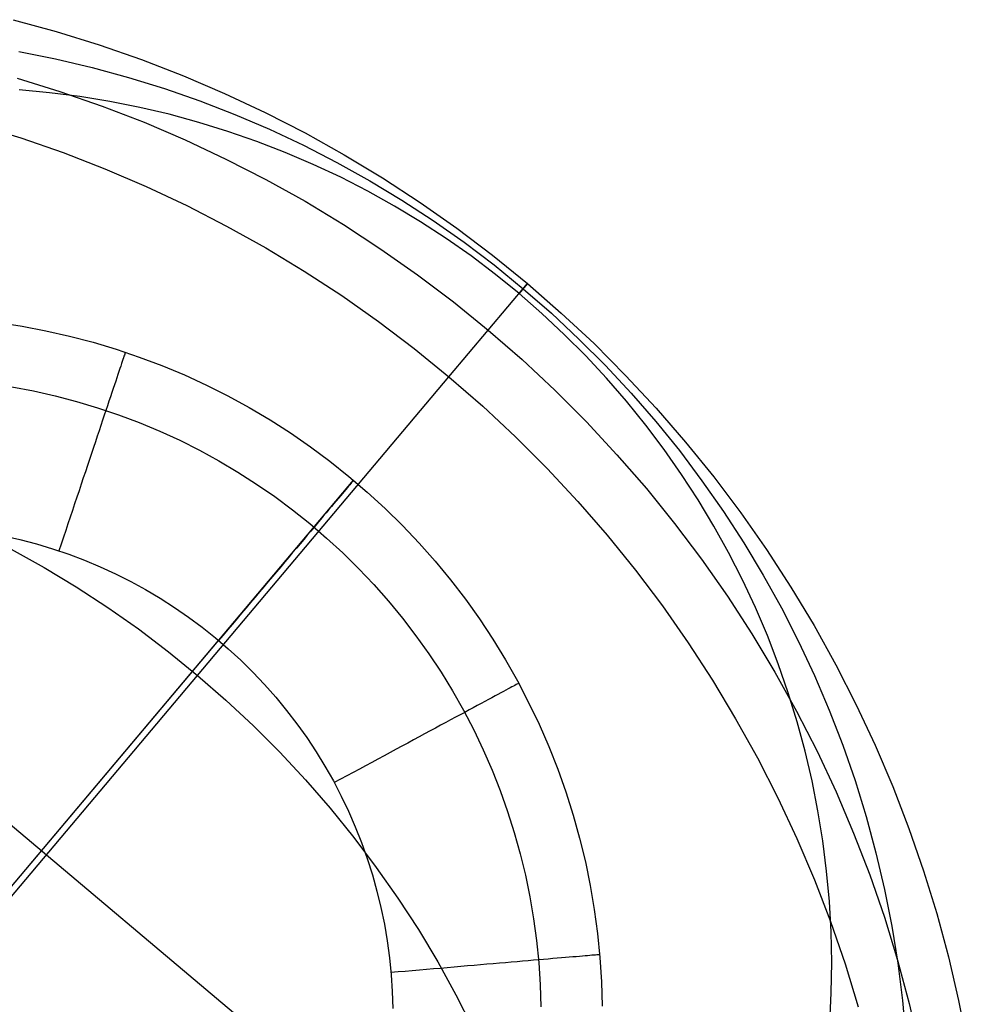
# Model space of a CAD drawing. Header units: millimetres. Extents: x -505 to -17, y -1389 to -929.
# Tile 40 of 41: x -133 to -119, y -962 to -948. Entities that reach past the tile are written whole.
import ezdxf

# ---------------------------------------------------------------- set-up
doc = ezdxf.new("R2010")
doc.units = ezdxf.units.MM
doc.layers.add('Herman dining chair wood', color=7, linetype='Continuous', true_color=0x000000)

msp = doc.modelspace()

# ---------------------------------------------------------------- linework, layer by layer
at = {"layer": 'Herman dining chair wood'}
for p, q in [((-132.956, -947.958, 533.907), (-132.337, -948.126, 533.912)), ((-132.337, -948.126, 533.912), (-131.723, -948.317, 533.916)), ((-131.723, -948.317, 533.916), (-131.117, -948.528, 533.92)), ((-132.875, -948.415, 367.377), (-132.347, -948.52, 367.381)), ((-132.347, -948.52, 367.381), (-131.823, -948.643, 367.385)), ((-131.117, -948.528, 533.92), (-130.518, -948.76, 533.924)), ((-131.823, -948.643, 367.385), (-131.304, -948.785, 367.389)), ((-132.898, -948.794, 583.904), (-132.285, -948.984, 583.909)), ((-131.304, -948.785, 367.389), (-130.79, -948.944, 367.393)), ((-130.518, -948.76, 533.924), (-129.928, -949.013, 533.927)), ((-132.435, -949.003, 204.649), (-132.87, -948.963, 204.649)), ((-132.002, -949.058, 204.649), (-132.435, -949.003, 204.649)), ((-132.285, -948.984, 583.909), (-131.679, -949.195, 583.913)), ((-130.79, -948.944, 367.393), (-130.282, -949.121, 367.396)), ((-129.928, -949.013, 533.927), (-129.347, -949.286, 533.93)), ((-131.572, -949.128, 204.649), (-132.002, -949.058, 204.649)), ((-131.143, -949.213, 204.649), (-131.572, -949.128, 204.649)), ((-130.282, -949.121, 367.396), (-129.78, -949.315, 367.399)), ((-131.679, -949.195, 583.913), (-131.08, -949.427, 583.916)), ((-130.719, -949.313, 204.649), (-131.143, -949.213, 204.649)), ((-129.347, -949.286, 533.93), (-128.775, -949.579, 533.933)), ((-131.08, -949.427, 583.916), (-130.49, -949.68, 583.92)), ((-130.297, -949.428, 204.649), (-130.719, -949.313, 204.649)), ((-129.881, -949.557, 204.649), (-130.297, -949.428, 204.649)), ((-129.78, -949.315, 367.399), (-129.286, -949.527, 367.402)), ((-133.46, -949.461, 633.897), (-132.847, -949.651, 633.901)), ((-129.468, -949.7, 204.649), (-129.881, -949.557, 204.649)), ((-129.286, -949.527, 367.402), (-128.799, -949.756, 367.405)), ((-128.775, -949.579, 533.933), (-128.215, -949.892, 533.935)), ((-132.847, -949.651, 633.901), (-132.24, -949.862, 633.905)), ((-130.49, -949.68, 583.92), (-129.908, -949.953, 583.922)), ((-129.061, -949.858, 204.649), (-129.468, -949.7, 204.649)), ((-132.24, -949.862, 633.905), (-131.642, -950.095, 633.909)), ((-128.66, -950.03, 204.649), (-129.061, -949.858, 204.649)), ((-128.799, -949.756, 367.405), (-128.32, -950.002, 367.407)), ((-129.908, -949.953, 583.922), (-129.337, -950.246, 583.925)), ((-128.32, -950.002, 367.407), (-127.85, -950.264, 367.408)), ((-128.215, -949.892, 533.935), (-127.665, -950.224, 533.936)), ((-131.642, -950.095, 633.909), (-131.051, -950.347, 633.912)), ((-128.265, -950.215, 204.649), (-128.66, -950.03, 204.649)), ((-129.337, -950.246, 583.925), (-128.776, -950.559, 583.927)), ((-127.877, -950.415, 204.649), (-128.265, -950.215, 204.649)), ((-127.85, -950.264, 367.408), (-127.39, -950.542, 367.41)), ((-127.665, -950.224, 533.936), (-127.127, -950.575, 533.938)), ((-131.051, -950.347, 633.912), (-130.47, -950.621, 633.915)), ((-127.496, -950.627, 204.649), (-127.877, -950.415, 204.649)), ((-128.776, -950.559, 583.927), (-128.227, -950.891, 583.929)), ((-127.39, -950.542, 367.41), (-126.939, -950.836, 367.411)), ((-130.47, -950.621, 633.915), (-129.899, -950.914, 633.917)), ((-127.122, -950.853, 204.649), (-127.496, -950.627, 204.649)), ((-127.127, -950.575, 533.938), (-126.602, -950.944, 533.939)), ((-126.756, -951.091, 204.649), (-127.122, -950.853, 204.649)), ((-126.939, -950.836, 367.411), (-126.499, -951.146, 367.412)), ((-129.899, -950.914, 633.917), (-129.338, -951.227, 633.919)), ((-128.227, -950.891, 583.929), (-127.689, -951.242, 583.93)), ((-126.602, -950.944, 533.939), (-126.09, -951.332, 533.939)), ((-126.399, -951.342, 204.649), (-126.756, -951.091, 204.649)), ((-129.338, -951.227, 633.919), (-128.788, -951.559, 633.921)), ((-127.689, -951.242, 583.93), (-127.164, -951.612, 583.931)), ((-126.499, -951.146, 367.412), (-126.07, -951.47, 367.412)), ((-126.051, -951.605, 204.649), (-126.399, -951.342, 204.649)), ((-126.09, -951.332, 533.939), (-125.591, -951.737, 533.94)), ((-128.788, -951.559, 633.921), (-128.251, -951.91, 633.923)), ((-126.07, -951.47, 367.412), (-125.653, -951.81, 367.413)), ((-127.164, -951.612, 583.931), (-126.651, -951.999, 583.932)), ((-125.712, -951.881, 204.649), (-126.051, -951.605, 204.649)), ((-126.715, -953.071, 633.924), (-125.591, -951.737, 533.94)), ((-125.591, -951.737, 533.94), (-125.712, -951.881, 204.649)), ((-125.653, -951.81, 367.413), (-125.247, -952.163, 367.412)), ((-125.591, -951.737, 533.94), (-125.107, -952.159, 533.939)), ((-141.966, -951.934, 204.649), (-122.992, -967.906, 204.649)), ((-128.251, -951.91, 633.923), (-127.725, -952.279, 633.924)), ((-125.383, -952.167, 204.649), (-125.712, -951.881, 204.649)), ((-126.651, -951.999, 583.932), (-126.153, -952.404, 583.932)), ((-125.065, -952.465, 204.649), (-125.383, -952.167, 204.649)), ((-125.247, -952.163, 367.412), (-124.854, -952.531, 367.412)), ((-125.107, -952.159, 533.939), (-124.638, -952.597, 533.939)), ((-133.169, -952.296, 204.649), (-132.826, -952.348, 204.649)), ((-133.169, -952.296, 203.649), (-132.826, -952.348, 203.649)), ((-132.826, -952.348, 204.649), (-132.485, -952.413, 204.649)), ((-132.826, -952.348, 203.649), (-132.485, -952.413, 203.649)), ((-127.725, -952.279, 633.924), (-127.213, -952.666, 633.924)), ((-126.153, -952.404, 583.932), (-125.669, -952.826, 583.932)), ((-132.485, -952.413, 204.649), (-132.146, -952.49, 204.649)), ((-132.485, -952.413, 203.649), (-132.146, -952.49, 203.649)), ((-132.146, -952.49, 204.649), (-131.81, -952.578, 204.649)), ((-132.146, -952.49, 203.649), (-131.81, -952.578, 203.649)), ((-124.756, -952.774, 204.649), (-125.065, -952.465, 204.649)), ((-124.854, -952.531, 367.412), (-124.474, -952.911, 367.411)), ((-131.81, -952.578, 204.649), (-131.478, -952.678, 204.649)), ((-131.81, -952.578, 203.649), (-131.478, -952.678, 203.649)), ((-131.478, -952.678, 204.649), (-131.149, -952.789, 204.649)), ((-131.478, -952.678, 203.649), (-131.149, -952.789, 203.649)), ((-127.213, -952.666, 633.924), (-126.715, -953.071, 633.924)), ((-124.638, -952.597, 533.939), (-124.185, -953.052, 533.938)), ((-131.384, -952.825, 202.84), (-131.393, -952.853, 202.742)), ((-131.376, -952.801, 202.939), (-131.384, -952.825, 202.84)), ((-131.369, -952.779, 203.039), (-131.376, -952.801, 202.939)), ((-131.363, -952.761, 203.14), (-131.369, -952.779, 203.039)), ((-131.358, -952.746, 203.241), (-131.363, -952.761, 203.14)), ((-131.354, -952.735, 203.343), (-131.358, -952.746, 203.241)), ((-131.351, -952.726, 203.445), (-131.354, -952.735, 203.343)), ((-131.349, -952.721, 203.547), (-131.351, -952.726, 203.445)), ((-131.349, -952.72, 203.649), (-131.349, -952.721, 203.547)), ((-131.149, -952.789, 204.649), (-130.824, -952.912, 204.649)), ((-131.149, -952.789, 203.649), (-130.824, -952.912, 203.649)), ((-125.669, -952.826, 583.932), (-125.2, -953.265, 583.931)), ((-124.459, -953.094, 204.649), (-124.756, -952.774, 204.649)), ((-131.428, -952.955, 202.454), (-131.441, -952.996, 202.361)), ((-131.415, -952.918, 202.549), (-131.428, -952.955, 202.454)), ((-131.404, -952.884, 202.645), (-131.415, -952.918, 202.549)), ((-131.393, -952.853, 202.742), (-131.404, -952.884, 202.645)), ((-130.824, -952.912, 204.649), (-130.504, -953.046, 204.649)), ((-130.824, -952.912, 203.649), (-130.504, -953.046, 203.649)), ((-124.474, -952.911, 367.411), (-124.107, -953.305, 367.41)), ((-133.896, -961.602, 929.993), (-126.715, -953.071, 633.924)), ((-131.471, -953.085, 202.179), (-131.487, -953.134, 202.091)), ((-131.455, -953.039, 202.269), (-131.471, -953.085, 202.179)), ((-131.441, -952.996, 202.361), (-131.455, -953.039, 202.269)), ((-130.504, -953.046, 204.649), (-130.189, -953.191, 204.649)), ((-130.504, -953.046, 203.649), (-130.189, -953.191, 203.649)), ((-126.715, -953.071, 633.924), (-126.231, -953.493, 633.924)), ((-124.173, -953.423, 204.649), (-124.459, -953.094, 204.649)), ((-124.185, -953.052, 533.938), (-123.747, -953.522, 533.936)), ((-132.975, -953.214, 201.528), (-132.663, -953.273, 201.528)), ((-131.523, -953.24, 201.919), (-131.542, -953.298, 201.837)), ((-131.505, -953.186, 202.004), (-131.523, -953.24, 201.919)), ((-131.487, -953.134, 202.091), (-131.505, -953.186, 202.004)), ((-130.189, -953.191, 204.649), (-129.879, -953.346, 204.649)), ((-130.189, -953.191, 203.649), (-129.879, -953.346, 203.649)), ((-132.663, -953.273, 201.528), (-132.355, -953.343, 201.528)), ((-132.355, -953.343, 201.528), (-132.048, -953.424, 201.528)), ((-131.562, -953.358, 201.756), (-131.583, -953.42, 201.678)), ((-131.542, -953.298, 201.837), (-131.562, -953.358, 201.756)), ((-129.879, -953.346, 204.649), (-129.574, -953.513, 204.649)), ((-129.879, -953.346, 203.649), (-129.574, -953.513, 203.649)), ((-125.2, -953.265, 583.931), (-124.746, -953.719, 583.93)), ((-124.107, -953.305, 367.41), (-123.755, -953.712, 367.408)), ((-132.048, -953.424, 201.528), (-131.745, -953.515, 201.528)), ((-131.745, -953.515, 201.528), (-131.445, -953.616, 201.528)), ((-131.605, -953.486, 201.602), (-131.627, -953.553, 201.528)), ((-131.583, -953.42, 201.678), (-131.605, -953.486, 201.602)), ((-129.574, -953.513, 204.649), (-129.275, -953.69, 204.649)), ((-129.574, -953.513, 203.649), (-129.275, -953.69, 203.649)), ((-126.231, -953.493, 633.924), (-125.762, -953.932, 633.924)), ((-123.898, -953.763, 204.649), (-124.173, -953.423, 204.649)), ((-123.747, -953.522, 533.936), (-123.326, -954.007, 533.935)), ((-131.651, -953.623, 201.457), (-131.675, -953.695, 201.388)), ((-131.627, -953.553, 201.528), (-131.651, -953.623, 201.457)), ((-131.445, -953.616, 201.528), (-131.149, -953.728, 201.528)), ((-131.7, -953.769, 201.322), (-131.725, -953.846, 201.259)), ((-131.675, -953.695, 201.388), (-131.7, -953.769, 201.322)), ((-131.149, -953.728, 201.528), (-130.857, -953.85, 201.528)), ((-129.275, -953.69, 204.649), (-128.983, -953.877, 204.649)), ((-129.275, -953.69, 203.649), (-128.983, -953.877, 203.649)), ((-124.746, -953.719, 583.93), (-124.309, -954.189, 583.929)), ((-123.635, -954.111, 204.649), (-123.898, -953.763, 204.649)), ((-123.755, -953.712, 367.408), (-123.416, -954.13, 367.407)), ((-131.752, -953.924, 201.198), (-131.778, -954.004, 201.141)), ((-131.725, -953.846, 201.259), (-131.752, -953.924, 201.198)), ((-130.857, -953.85, 201.528), (-130.569, -953.982, 201.528)), ((-128.983, -953.877, 204.649), (-128.697, -954.074, 204.649)), ((-128.983, -953.877, 203.649), (-128.697, -954.074, 203.649)), ((-125.762, -953.932, 633.924), (-125.308, -954.387, 633.923)), ((-131.806, -954.087, 201.086), (-131.834, -954.17, 201.034)), ((-131.778, -954.004, 201.141), (-131.806, -954.087, 201.086)), ((-130.569, -953.982, 201.528), (-130.286, -954.125, 201.528)), ((-128.697, -954.074, 204.649), (-128.419, -954.281, 204.649)), ((-128.697, -954.074, 203.649), (-128.419, -954.281, 203.649)), ((-123.326, -954.007, 533.935), (-122.922, -954.506, 533.933)), ((-131.834, -954.17, 201.034), (-131.863, -954.256, 200.986)), ((-130.286, -954.125, 201.528), (-130.008, -954.276, 201.528)), ((-124.309, -954.189, 583.929), (-123.888, -954.674, 583.927)), ((-123.385, -954.469, 204.649), (-123.635, -954.111, 204.649)), ((-123.416, -954.13, 367.407), (-123.093, -954.56, 367.405)), ((-131.892, -954.343, 200.94), (-131.921, -954.431, 200.898)), ((-131.863, -954.256, 200.986), (-131.892, -954.343, 200.94)), ((-130.008, -954.276, 201.528), (-129.736, -954.438, 201.528)), ((-128.419, -954.281, 204.649), (-128.147, -954.498, 204.649)), ((-128.419, -954.281, 203.649), (-128.147, -954.498, 203.649)), ((-131.951, -954.521, 200.859), (-131.982, -954.612, 200.823)), ((-131.921, -954.431, 200.898), (-131.951, -954.521, 200.859)), ((-129.736, -954.438, 201.528), (-129.469, -954.608, 201.528)), ((-128.147, -954.498, 204.649), (-127.884, -954.724, 204.649)), ((-128.147, -954.498, 203.649), (-127.884, -954.724, 203.649)), ((-125.308, -954.387, 633.923), (-124.87, -954.857, 633.921)), ((-123.147, -954.835, 204.649), (-123.385, -954.469, 204.649)), ((-122.922, -954.506, 533.933), (-122.536, -955.019, 533.93)), ((-140.96, -969.854, 204.649), (-128.081, -954.553, 204.649)), ((-131.982, -954.612, 200.823), (-132.012, -954.704, 200.79)), ((-129.469, -954.608, 201.528), (-129.209, -954.788, 201.528)), ((-128.171, -954.661, 202.742), (-128.192, -954.686, 202.645)), ((-128.152, -954.638, 202.84), (-128.171, -954.661, 202.742)), ((-128.135, -954.618, 202.939), (-128.152, -954.638, 202.84)), ((-128.121, -954.601, 203.039), (-128.135, -954.618, 202.939)), ((-128.109, -954.587, 203.14), (-128.121, -954.601, 203.039)), ((-128.099, -954.575, 203.241), (-128.109, -954.587, 203.14)), ((-128.091, -954.565, 203.343), (-128.099, -954.575, 203.241)), ((-128.085, -954.559, 203.445), (-128.091, -954.565, 203.343)), ((-128.082, -954.555, 203.547), (-128.085, -954.559, 203.445)), ((-128.081, -954.553, 203.649), (-128.082, -954.555, 203.547)), ((-128.081, -954.553, 203.649), (-128.081, -954.553, 204.649)), ((-123.093, -954.56, 367.405), (-122.784, -955, 367.402)), ((-132.044, -954.797, 200.761), (-132.075, -954.891, 200.735)), ((-132.012, -954.704, 200.79), (-132.044, -954.797, 200.761)), ((-129.209, -954.788, 201.528), (-128.955, -954.977, 201.528)), ((-128.268, -954.776, 202.361), (-128.297, -954.811, 202.269)), ((-128.241, -954.743, 202.454), (-128.268, -954.776, 202.361)), ((-128.215, -954.713, 202.549), (-128.241, -954.743, 202.454)), ((-128.192, -954.686, 202.645), (-128.215, -954.713, 202.549)), ((-127.884, -954.724, 204.649), (-127.628, -954.958, 204.649)), ((-127.884, -954.724, 203.649), (-127.628, -954.958, 203.649)), ((-123.888, -954.674, 583.927), (-123.484, -955.173, 583.925)), ((-132.075, -954.891, 200.735), (-132.107, -954.986, 200.712)), ((-128.397, -954.929, 202.004), (-128.434, -954.973, 201.919)), ((-128.362, -954.887, 202.091), (-128.397, -954.929, 202.004)), ((-128.329, -954.848, 202.179), (-128.362, -954.887, 202.091)), ((-128.297, -954.811, 202.269), (-128.329, -954.848, 202.179)), ((-124.87, -954.857, 633.921), (-124.45, -955.342, 633.919)), ((-122.922, -955.209, 204.649), (-123.147, -954.835, 204.649)), ((-132.139, -955.081, 200.693), (-132.171, -955.178, 200.677)), ((-132.107, -954.986, 200.712), (-132.139, -955.081, 200.693)), ((-128.955, -954.977, 201.528), (-128.707, -955.175, 201.528)), ((-128.514, -955.068, 201.756), (-128.556, -955.118, 201.678)), ((-128.473, -955.02, 201.837), (-128.514, -955.068, 201.756)), ((-128.434, -954.973, 201.919), (-128.473, -955.02, 201.837)), ((-127.628, -954.958, 204.649), (-127.381, -955.202, 204.649)), ((-127.628, -954.958, 203.649), (-127.381, -955.202, 203.649)), ((-122.784, -955, 367.402), (-122.491, -955.452, 367.399)), ((-122.536, -955.019, 533.93), (-122.168, -955.545, 533.927)), ((-132.171, -955.178, 200.677), (-132.203, -955.274, 200.665)), ((-128.707, -955.175, 201.528), (-128.467, -955.381, 201.528)), ((-128.646, -955.225, 201.528), (-128.694, -955.282, 201.457)), ((-128.601, -955.171, 201.602), (-128.646, -955.225, 201.528)), ((-128.556, -955.118, 201.678), (-128.601, -955.171, 201.602)), ((-127.381, -955.202, 204.649), (-127.142, -955.454, 204.649)), ((-127.381, -955.202, 203.649), (-127.142, -955.454, 203.649)), ((-123.484, -955.173, 583.925), (-123.098, -955.686, 583.922)), ((-122.711, -955.59, 204.649), (-122.922, -955.209, 204.649)), ((-133.095, -955.35, 200.649), (-132.858, -955.404, 200.649)), ((-132.203, -955.274, 200.665), (-132.235, -955.371, 200.656)), ((-128.743, -955.34, 201.388), (-128.793, -955.4, 201.322)), ((-128.694, -955.282, 201.457), (-128.743, -955.34, 201.388)), ((-124.45, -955.342, 633.919), (-124.046, -955.841, 633.917)), ((-132.858, -955.404, 200.649), (-132.623, -955.466, 200.649)), ((-132.623, -955.466, 200.649), (-132.391, -955.536, 200.649)), ((-132.268, -955.468, 200.651), (-132.3, -955.565, 200.649)), ((-132.235, -955.371, 200.656), (-132.268, -955.468, 200.651)), ((-128.845, -955.462, 201.259), (-128.898, -955.525, 201.199)), ((-128.793, -955.4, 201.322), (-128.845, -955.462, 201.259)), ((-128.467, -955.381, 201.528), (-128.234, -955.595, 201.528)), ((-127.142, -955.454, 204.649), (-126.912, -955.714, 204.649)), ((-127.142, -955.454, 203.649), (-126.912, -955.714, 203.649)), ((-122.491, -955.452, 367.399), (-122.214, -955.913, 367.396)), ((-132.982, -955.54, 782.344), (-132.513, -955.802, 782.345)), ((-132.391, -955.536, 200.649), (-132.16, -955.613, 200.649)), ((-132.16, -955.613, 200.649), (-131.933, -955.699, 200.649)), ((-128.953, -955.59, 201.141), (-129.009, -955.656, 201.086)), ((-128.898, -955.525, 201.199), (-128.953, -955.59, 201.141)), ((-128.234, -955.595, 201.528), (-128.008, -955.817, 201.528)), ((-122.512, -955.979, 204.649), (-122.711, -955.59, 204.649)), ((-122.168, -955.545, 533.927), (-121.818, -956.084, 533.924)), ((-131.933, -955.699, 200.649), (-131.709, -955.793, 200.649)), ((-129.066, -955.723, 201.034), (-129.124, -955.792, 200.986)), ((-129.009, -955.656, 201.086), (-129.066, -955.723, 201.034)), ((-126.912, -955.714, 204.649), (-126.692, -955.982, 204.649)), ((-126.912, -955.714, 203.649), (-126.692, -955.982, 203.649)), ((-123.098, -955.686, 583.922), (-122.729, -956.213, 583.92)), ((-132.513, -955.802, 782.345), (-132.052, -956.081, 782.347)), ((-131.709, -955.793, 200.649), (-131.488, -955.894, 200.649)), ((-131.488, -955.894, 200.649), (-131.271, -956.004, 200.649)), ((-129.183, -955.863, 200.94), (-129.243, -955.934, 200.898)), ((-129.124, -955.792, 200.986), (-129.183, -955.863, 200.94)), ((-128.008, -955.817, 201.528), (-127.79, -956.047, 201.528)), ((-124.046, -955.841, 633.917), (-123.659, -956.354, 633.915)), ((-122.214, -955.913, 367.396), (-121.953, -956.383, 367.393)), ((-131.271, -956.004, 200.649), (-131.058, -956.12, 200.649)), ((-129.304, -956.006, 200.859), (-129.366, -956.08, 200.823)), ((-129.243, -955.934, 200.898), (-129.304, -956.006, 200.859)), ((-127.79, -956.047, 201.528), (-127.581, -956.284, 201.528)), ((-126.692, -955.982, 204.649), (-126.48, -956.258, 204.649)), ((-126.692, -955.982, 203.649), (-126.48, -956.258, 203.649)), ((-122.327, -956.374, 204.649), (-122.512, -955.979, 204.649)), ((-132.052, -956.081, 782.347), (-131.601, -956.375, 782.348)), ((-131.058, -956.12, 200.649), (-130.849, -956.244, 200.649)), ((-129.428, -956.154, 200.79), (-129.491, -956.229, 200.761)), ((-129.366, -956.08, 200.823), (-129.428, -956.154, 200.79)), ((-122.729, -956.213, 583.92), (-122.38, -956.751, 583.916)), ((-121.818, -956.084, 533.924), (-121.487, -956.634, 533.92)), ((-130.849, -956.244, 200.649), (-130.644, -956.375, 200.649)), ((-129.555, -956.305, 200.735), (-129.619, -956.381, 200.712)), ((-129.491, -956.229, 200.761), (-129.555, -956.305, 200.735)), ((-127.581, -956.284, 201.528), (-127.379, -956.529, 201.528)), ((-126.48, -956.258, 204.649), (-126.279, -956.54, 204.649)), ((-126.48, -956.258, 203.649), (-126.279, -956.54, 203.649)), ((-123.659, -956.354, 633.915), (-123.291, -956.88, 633.912)), ((-131.601, -956.375, 782.348), (-131.161, -956.684, 782.349)), ((-130.644, -956.375, 200.649), (-130.444, -956.513, 200.649)), ((-129.684, -956.458, 200.693), (-129.749, -956.536, 200.677)), ((-129.619, -956.381, 200.712), (-129.684, -956.458, 200.693)), ((-122.156, -956.776, 204.649), (-122.327, -956.374, 204.649)), ((-121.953, -956.383, 367.393), (-121.708, -956.862, 367.389)), ((-130.444, -956.513, 200.649), (-130.249, -956.658, 200.649)), ((-129.815, -956.614, 200.665), (-129.881, -956.692, 200.656)), ((-129.749, -956.536, 200.677), (-129.815, -956.614, 200.665)), ((-127.379, -956.529, 201.528), (-127.187, -956.78, 201.528)), ((-126.279, -956.54, 204.649), (-126.087, -956.83, 204.649)), ((-126.279, -956.54, 203.649), (-126.087, -956.83, 203.649)), ((-121.487, -956.634, 533.92), (-121.175, -957.196, 533.916)), ((-131.161, -956.684, 782.349), (-130.732, -957.009, 782.349)), ((-130.249, -956.658, 200.649), (-130.059, -956.809, 200.649)), ((-129.947, -956.77, 200.651), (-130.013, -956.848, 200.649)), ((-129.881, -956.692, 200.656), (-129.947, -956.77, 200.651)), ((-122.38, -956.751, 583.916), (-122.049, -957.301, 583.913)), ((-121.999, -957.183, 204.649), (-122.156, -956.776, 204.649)), ((-139.029, -967.559, 200.649), (-130.013, -956.848, 200.649)), ((-130.059, -956.809, 200.649), (-129.875, -956.968, 200.649)), ((-127.187, -956.78, 201.528), (-127.003, -957.038, 201.528)), ((-126.087, -956.83, 204.649), (-125.906, -957.126, 204.649)), ((-126.087, -956.83, 203.649), (-125.906, -957.126, 203.649)), ((-123.291, -956.88, 633.912), (-122.941, -957.418, 633.909)), ((-121.708, -956.862, 367.389), (-121.48, -957.35, 367.385)), ((-130.732, -957.009, 782.349), (-130.315, -957.348, 782.349)), ((-129.875, -956.968, 200.649), (-129.696, -957.132, 200.649)), ((-127.003, -957.038, 201.528), (-126.828, -957.302, 201.528)), ((-129.696, -957.132, 200.649), (-129.523, -957.302, 200.649)), ((-125.906, -957.126, 204.649), (-125.735, -957.428, 204.649)), ((-125.906, -957.126, 203.649), (-125.735, -957.428, 203.649)), ((-121.856, -957.596, 204.649), (-121.999, -957.183, 204.649)), ((-121.175, -957.196, 533.916), (-120.883, -957.768, 533.912)), ((-129.523, -957.302, 200.649), (-129.356, -957.479, 200.649)), ((-126.828, -957.302, 201.528), (-126.663, -957.572, 201.528)), ((-122.049, -957.301, 583.913), (-121.737, -957.863, 583.909)), ((-130.315, -957.348, 782.349), (-129.909, -957.702, 782.349)), ((-129.356, -957.479, 200.649), (-129.195, -957.661, 200.649)), ((-125.755, -957.481, 203.14), (-125.772, -957.491, 203.039)), ((-125.741, -957.474, 203.241), (-125.755, -957.481, 203.14)), ((-125.73, -957.468, 203.343), (-125.741, -957.474, 203.241)), ((-125.735, -957.428, 204.649), (-125.574, -957.735, 204.649)), ((-125.735, -957.428, 203.649), (-125.574, -957.735, 203.649)), ((-125.723, -957.464, 203.445), (-125.73, -957.468, 203.343)), ((-125.718, -957.462, 203.547), (-125.723, -957.464, 203.445)), ((-125.716, -957.461, 203.649), (-125.718, -957.462, 203.547)), ((-122.941, -957.418, 633.909), (-122.61, -957.969, 633.905)), ((-121.48, -957.35, 367.385), (-121.269, -957.845, 367.381)), ((-126.663, -957.572, 201.528), (-126.507, -957.847, 201.528)), ((-126.013, -957.62, 202.269), (-126.055, -957.643, 202.179)), ((-125.972, -957.599, 202.361), (-126.013, -957.62, 202.269)), ((-125.935, -957.579, 202.454), (-125.972, -957.599, 202.361)), ((-125.901, -957.56, 202.549), (-125.935, -957.579, 202.454)), ((-125.869, -957.543, 202.645), (-125.901, -957.56, 202.549)), ((-125.84, -957.527, 202.742), (-125.869, -957.543, 202.645)), ((-125.814, -957.514, 202.84), (-125.84, -957.527, 202.742)), ((-125.792, -957.501, 202.939), (-125.814, -957.514, 202.84)), ((-125.772, -957.491, 203.039), (-125.792, -957.501, 202.939)), ((-121.728, -958.013, 204.649), (-121.856, -957.596, 204.649)), ((-129.909, -957.702, 782.349), (-129.516, -958.069, 782.349)), ((-129.195, -957.661, 200.649), (-129.04, -957.849, 200.649)), ((-126.253, -957.75, 201.837), (-126.309, -957.78, 201.756)), ((-126.2, -957.721, 201.919), (-126.253, -957.75, 201.837)), ((-126.149, -957.694, 202.004), (-126.2, -957.721, 201.919)), ((-126.101, -957.668, 202.091), (-126.149, -957.694, 202.004)), ((-126.055, -957.643, 202.179), (-126.101, -957.668, 202.091)), ((-125.574, -957.735, 204.649), (-125.425, -958.049, 204.649)), ((-125.574, -957.735, 203.649), (-125.425, -958.049, 203.649)), ((-129.04, -957.849, 200.649), (-128.892, -958.041, 200.649)), ((-126.49, -957.878, 201.528), (-126.555, -957.913, 201.457)), ((-126.507, -957.847, 201.528), (-126.36, -958.128, 201.528)), ((-126.427, -957.844, 201.602), (-126.49, -957.878, 201.528)), ((-126.367, -957.811, 201.678), (-126.427, -957.844, 201.602)), ((-126.309, -957.78, 201.756), (-126.367, -957.811, 201.678)), ((-121.737, -957.863, 583.909), (-121.445, -958.435, 583.904)), ((-121.269, -957.845, 367.381), (-121.076, -958.347, 367.377)), ((-120.883, -957.768, 533.912), (-120.611, -958.349, 533.907)), ((-128.892, -958.041, 200.649), (-128.751, -958.239, 200.649)), ((-126.762, -958.024, 201.259), (-126.835, -958.063, 201.198)), ((-126.691, -957.986, 201.322), (-126.762, -958.024, 201.259)), ((-126.622, -957.949, 201.388), (-126.691, -957.986, 201.322)), ((-126.555, -957.913, 201.457), (-126.622, -957.949, 201.388)), ((-122.61, -957.969, 633.905), (-122.299, -958.53, 633.901)), ((-121.614, -958.434, 204.649), (-121.728, -958.013, 204.649)), ((-129.516, -958.069, 782.349), (-129.136, -958.45, 782.348)), ((-127.063, -958.186, 201.034), (-127.143, -958.229, 200.986)), ((-126.985, -958.144, 201.086), (-127.063, -958.186, 201.034)), ((-126.909, -958.103, 201.141), (-126.985, -958.144, 201.086)), ((-126.835, -958.063, 201.198), (-126.909, -958.103, 201.141)), ((-126.36, -958.128, 201.528), (-126.224, -958.414, 201.528)), ((-125.425, -958.049, 204.649), (-125.286, -958.367, 204.649)), ((-125.425, -958.049, 203.649), (-125.286, -958.367, 203.649)), ((-128.751, -958.239, 200.649), (-128.617, -958.442, 200.649)), ((-127.305, -958.317, 200.898), (-127.389, -958.362, 200.859)), ((-127.223, -958.273, 200.94), (-127.305, -958.317, 200.898)), ((-127.143, -958.229, 200.986), (-127.223, -958.273, 200.94)), ((-129.136, -958.45, 782.348), (-128.769, -958.844, 782.347)), ((-128.617, -958.442, 200.649), (-128.49, -958.649, 200.649)), ((-127.559, -958.453, 200.79), (-127.645, -958.5, 200.761)), ((-127.473, -958.407, 200.823), (-127.559, -958.453, 200.79)), ((-127.389, -958.362, 200.859), (-127.473, -958.407, 200.823)), ((-126.224, -958.414, 201.528), (-126.097, -958.704, 201.528)), ((-125.286, -958.367, 204.649), (-125.158, -958.69, 204.649)), ((-125.286, -958.367, 203.649), (-125.158, -958.69, 203.649)), ((-121.515, -958.859, 204.649), (-121.614, -958.434, 204.649)), ((-121.445, -958.435, 583.904), (-121.173, -959.017, 583.9)), ((-121.076, -958.347, 367.377), (-120.9, -958.855, 367.372)), ((-120.611, -958.349, 533.907), (-120.36, -958.94, 533.902)), ((-127.82, -958.594, 200.712), (-127.909, -958.642, 200.693)), ((-127.732, -958.547, 200.735), (-127.82, -958.594, 200.712)), ((-127.645, -958.5, 200.761), (-127.732, -958.547, 200.735)), ((-122.299, -958.53, 633.901), (-122.007, -959.102, 633.897)), ((-128.49, -958.649, 200.649), (-128.37, -958.86, 200.649)), ((-128.088, -958.738, 200.665), (-128.177, -958.787, 200.656)), ((-127.998, -958.69, 200.677), (-128.088, -958.738, 200.665)), ((-127.909, -958.642, 200.693), (-127.998, -958.69, 200.677)), ((-126.097, -958.704, 201.528), (-125.981, -958.998, 201.528)), ((-125.158, -958.69, 204.649), (-125.042, -959.017, 204.649)), ((-125.158, -958.69, 203.649), (-125.042, -959.017, 203.649)), ((-128.769, -958.844, 782.347), (-128.417, -959.25, 782.345)), ((-128.37, -958.86, 200.649), (-128.258, -959.076, 200.649)), ((-128.268, -958.835, 200.651), (-128.358, -958.884, 200.649)), ((-128.177, -958.787, 200.656), (-128.268, -958.835, 200.651)), ((-121.431, -959.288, 204.649), (-121.515, -958.859, 204.649)), ((-120.9, -958.855, 367.372), (-120.742, -959.369, 367.367)), ((-125.981, -958.998, 201.528), (-125.875, -959.297, 201.528)), ((-125.042, -959.017, 204.649), (-124.937, -959.348, 204.649)), ((-125.042, -959.017, 203.649), (-124.937, -959.348, 203.649)), ((-121.173, -959.017, 583.9), (-120.922, -959.607, 583.895)), ((-120.36, -958.94, 533.902), (-120.129, -959.539, 533.897)), ((-128.258, -959.076, 200.649), (-128.153, -959.295, 200.649)), ((-122.007, -959.102, 633.897), (-121.735, -959.684, 633.892)), ((-128.417, -959.25, 782.345), (-128.078, -959.668, 782.344)), ((-128.153, -959.295, 200.649), (-128.056, -959.518, 200.649)), ((-125.875, -959.297, 201.528), (-125.779, -959.598, 201.528)), ((-121.362, -959.718, 204.649), (-121.431, -959.288, 204.649)), ((-124.937, -959.348, 204.649), (-124.844, -959.682, 204.649)), ((-124.937, -959.348, 203.649), (-124.844, -959.682, 203.649)), ((-120.742, -959.369, 367.367), (-120.602, -959.889, 367.361)), ((-128.056, -959.518, 200.649), (-127.967, -959.744, 200.649)), ((-125.779, -959.598, 201.528), (-125.694, -959.903, 201.528)), ((-120.129, -959.539, 533.897), (-119.919, -960.146, 533.891)), ((-128.078, -959.668, 782.344), (-127.755, -960.098, 782.341)), ((-124.844, -959.682, 204.649), (-124.762, -960.019, 204.649)), ((-124.844, -959.682, 203.649), (-124.762, -960.019, 203.649)), ((-121.735, -959.684, 633.892), (-121.483, -960.275, 633.887)), ((-121.307, -960.151, 204.649), (-121.362, -959.718, 204.649)), ((-120.922, -959.607, 583.895), (-120.691, -960.207, 583.889)), ((-127.967, -959.744, 200.649), (-127.885, -959.973, 200.649)), ((-127.885, -959.973, 200.649), (-127.812, -960.204, 200.649)), ((-125.694, -959.903, 201.528), (-125.619, -960.211, 201.528)), ((-124.762, -960.019, 204.649), (-124.692, -960.359, 204.649)), ((-124.762, -960.019, 203.649), (-124.692, -960.359, 203.649)), ((-120.602, -959.889, 367.361), (-120.48, -960.413, 367.356)), ((-127.755, -960.098, 782.341), (-127.446, -960.539, 782.339)), ((-121.268, -960.586, 204.649), (-121.307, -960.151, 204.649)), ((-119.919, -960.146, 533.891), (-119.73, -960.76, 533.885)), ((-127.812, -960.204, 200.649), (-127.747, -960.438, 200.649)), ((-125.619, -960.211, 201.528), (-125.556, -960.521, 201.528)), ((-121.483, -960.275, 633.887), (-121.252, -960.874, 633.882)), ((-120.691, -960.207, 583.889), (-120.481, -960.813, 583.883)), ((-127.747, -960.438, 200.649), (-127.689, -960.675, 200.649)), ((-124.692, -960.359, 204.649), (-124.634, -960.702, 204.649)), ((-124.692, -960.359, 203.649), (-124.634, -960.702, 203.649)), ((-120.48, -960.413, 367.356), (-120.376, -960.941, 367.35)), ((-127.446, -960.539, 782.339), (-127.153, -960.99, 782.336)), ((-125.556, -960.521, 201.528), (-125.503, -960.833, 201.528)), ((-127.689, -960.675, 200.649), (-127.64, -960.913, 200.649)), ((-124.634, -960.702, 204.649), (-124.588, -961.046, 204.649)), ((-124.634, -960.702, 203.649), (-124.588, -961.046, 203.649)), ((-121.244, -961.022, 204.649), (-121.268, -960.586, 204.649)), ((-125.503, -960.833, 201.528), (-125.46, -961.147, 201.528)), ((-120.481, -960.813, 583.883), (-120.292, -961.427, 583.877)), ((-119.73, -960.76, 533.885), (-119.563, -961.38, 533.879)), ((-127.64, -960.913, 200.649), (-127.6, -961.152, 200.649)), ((-127.153, -960.99, 782.336), (-126.876, -961.451, 782.333)), ((-121.252, -960.874, 633.882), (-121.042, -961.481, 633.876)), ((-120.376, -960.941, 367.35), (-120.29, -961.472, 367.344)), ((-125.46, -961.147, 201.528), (-125.429, -961.462, 201.528)), ((-124.588, -961.046, 204.649), (-124.554, -961.391, 204.649)), ((-124.588, -961.046, 203.649), (-124.554, -961.391, 203.649)), ((-121.235, -961.458, 204.649), (-121.244, -961.022, 204.649)), ((-127.6, -961.152, 200.649), (-127.567, -961.393, 200.649)), ((-127.567, -961.393, 200.649), (-127.544, -961.635, 200.649)), ((-125.506, -961.429, 201.457), (-125.581, -961.436, 201.388)), ((-125.432, -961.423, 201.528), (-125.506, -961.429, 201.457)), ((-125.361, -961.417, 201.602), (-125.432, -961.423, 201.528)), ((-125.293, -961.411, 201.678), (-125.361, -961.417, 201.602)), ((-125.227, -961.405, 201.756), (-125.293, -961.411, 201.678)), ((-125.164, -961.4, 201.837), (-125.227, -961.405, 201.756)), ((-125.104, -961.395, 201.919), (-125.164, -961.4, 201.837)), ((-125.046, -961.39, 202.004), (-125.104, -961.395, 201.919)), ((-124.992, -961.385, 202.091), (-125.046, -961.39, 202.004)), ((-124.94, -961.381, 202.179), (-124.992, -961.385, 202.091)), ((-124.892, -961.377, 202.269), (-124.94, -961.381, 202.179)), ((-124.847, -961.373, 202.361), (-124.892, -961.377, 202.269)), ((-124.804, -961.369, 202.454), (-124.847, -961.373, 202.361)), ((-124.765, -961.366, 202.549), (-124.804, -961.369, 202.454)), ((-124.729, -961.363, 202.645), (-124.765, -961.366, 202.549)), ((-124.697, -961.36, 202.742), (-124.729, -961.363, 202.645)), ((-124.668, -961.357, 202.84), (-124.697, -961.36, 202.742)), ((-124.642, -961.355, 202.939), (-124.668, -961.357, 202.84)), ((-124.619, -961.353, 203.039), (-124.642, -961.355, 202.939)), ((-124.6, -961.351, 203.14), (-124.619, -961.353, 203.039)), ((-124.585, -961.35, 203.241), (-124.6, -961.351, 203.14)), ((-124.572, -961.349, 203.343), (-124.585, -961.35, 203.241)), ((-124.564, -961.348, 203.445), (-124.572, -961.349, 203.343)), ((-124.559, -961.348, 203.547), (-124.564, -961.348, 203.445)), ((-124.557, -961.348, 203.649), (-124.559, -961.348, 203.547)), ((-124.554, -961.391, 204.649), (-124.531, -961.737, 204.649)), ((-124.554, -961.391, 203.649), (-124.531, -961.737, 203.649)), ((-120.292, -961.427, 583.877), (-120.125, -962.047, 583.871)), ((-119.563, -961.38, 533.879), (-119.417, -962.005, 533.872)), ((-127.139, -961.57, 200.677), (-127.24, -961.578, 200.665)), ((-127.038, -961.561, 200.693), (-127.139, -961.57, 200.677)), ((-126.938, -961.552, 200.712), (-127.038, -961.561, 200.693)), ((-126.838, -961.544, 200.735), (-126.938, -961.552, 200.712)), ((-126.876, -961.451, 782.333), (-126.615, -961.922, 782.33)), ((-126.739, -961.535, 200.761), (-126.838, -961.544, 200.735)), ((-126.642, -961.527, 200.79), (-126.739, -961.535, 200.761)), ((-126.545, -961.519, 200.823), (-126.642, -961.527, 200.79)), ((-126.449, -961.51, 200.859), (-126.545, -961.519, 200.823)), ((-126.355, -961.502, 200.898), (-126.449, -961.51, 200.859)), ((-126.262, -961.494, 200.94), (-126.355, -961.502, 200.898)), ((-126.171, -961.486, 200.986), (-126.262, -961.494, 200.94)), ((-126.081, -961.479, 201.034), (-126.171, -961.486, 200.986)), ((-125.993, -961.471, 201.086), (-126.081, -961.479, 201.034)), ((-125.907, -961.464, 201.141), (-125.993, -961.471, 201.086)), ((-125.822, -961.456, 201.198), (-125.907, -961.464, 201.141)), ((-125.74, -961.449, 201.259), (-125.822, -961.456, 201.198)), ((-125.66, -961.442, 201.322), (-125.74, -961.449, 201.259)), ((-125.581, -961.436, 201.388), (-125.66, -961.442, 201.322)), ((-125.429, -961.462, 201.528), (-125.409, -961.778, 201.528)), ((-121.241, -961.895, 204.649), (-121.235, -961.458, 204.649)), ((-121.042, -961.481, 633.876), (-120.854, -962.094, 633.87)), ((-120.29, -961.472, 367.344), (-120.223, -962.006, 367.337)), ((-127.444, -961.596, 200.651), (-127.546, -961.605, 200.649)), ((-127.544, -961.635, 200.649), (-127.528, -961.877, 200.649)), ((-127.342, -961.587, 200.656), (-127.444, -961.596, 200.651)), ((-127.24, -961.578, 200.665), (-127.342, -961.587, 200.656)), ((-125.409, -961.778, 201.528), (-125.4, -962.095, 201.528)), ((-124.531, -961.737, 204.649), (-124.521, -962.084, 204.649)), ((-124.531, -961.737, 203.649), (-124.521, -962.084, 203.649)), ((-127.528, -961.877, 200.649), (-127.521, -962.12, 200.649)), ((-126.615, -961.922, 782.33), (-126.37, -962.401, 782.326)), ((-121.262, -962.331, 204.649), (-121.241, -961.895, 204.649)), ((-120.223, -962.006, 367.337), (-120.175, -962.541, 367.331)), ((-120.125, -962.047, 583.871), (-119.979, -962.673, 583.864)), ((-119.417, -962.005, 533.872), (-119.293, -962.635, 533.865))]:
    msp.add_line(p, q, dxfattribs=at)

doc.saveas('drawing.dxf')
